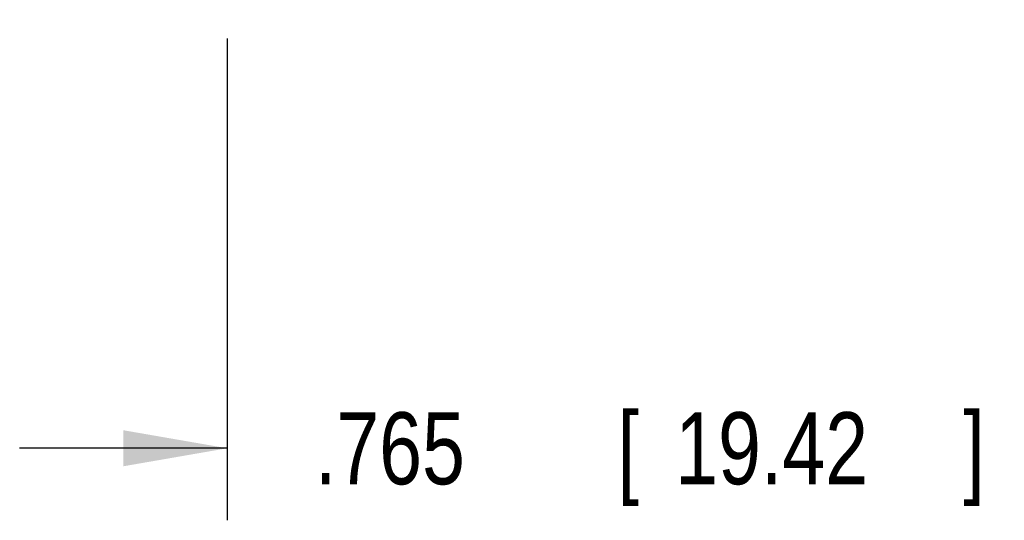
# Model space of a CAD drawing. Header units: inches. Extents: x 0 to 34, y 0 to 22.
# Tile 22 of 41: x 22.169 to 23.877, y 5.979 to 6.847. Entities that reach past the tile are written whole.
import ezdxf

# ---------------------------------------------------------------- set-up
doc = ezdxf.new("R2010")
doc.units = ezdxf.units.IN
doc.header["$LTSCALE"] = 1.87
doc.header["$MEASUREMENT"] = 0
doc.layers.get('0').update_dxf_attribs({"linetype": 'CONTINUOUS'})
doc.layers.add('DIMENSIONS', color=7, linetype='CONTINUOUS')
doc.styles.get("Standard").update_dxf_attribs({"font": 'txt', "width": 0.8})
doc.dimstyles.new('DIMSTYLE_2', dxfattribs={"dimtxt": 0.125, "dimasz": 0.18, "dimexe": 0.18, "dimexo": 0.0625, "dimgap": 0.09, "dimtad": 0, "dimtih": 1, "dimtoh": 1, "dimdec": 3, "dimlfac": 0.5, "dimzin": 4, "dimdsep": 46, "dimtxsty": 'STANDARD', "dimblk": '_FILLED', "dimblk1": '_FILLED', "dimblk2": '_FILLED', "dimcen": 0.09, "dimadec": 0, "dimazin": 0, "dimtp": 0.001, "dimtm": 0.001, "dimtfac": 1, "dimtdec": 3, "dimtofl": 0, "dimtmove": 0, "dimatfit": 3, "dimldrblk": '_FILLED', "dimfxl": 1, "dimtolj": 1, "dimtzin": 4, "dimarcsym": 0})

# ---------------------------------------------------------------- blocks, each defined once
blk = doc.blocks.new('_FILLED')
at = {"color": 0, "linetype": 'BYBLOCK'}
blk.add_solid([(0, 0), (-1, 0.1736), (-1, -0.1736)], dxfattribs=at)
blk = doc.blocks.new('*D5')
at = {"layer": 'DIMENSIONS', "color": 2, "linetype": 'CONTINUOUS'}
for p, q in [((24.0578, 6.8474), (24.0578, 5.9789)), ((22.5287, 6.815), (22.5287, 5.9789)), ((22.5287, 6.1039), (22.1687, 6.1039)), ((24.0578, 6.1039), (24.4178, 6.1039))]:
    blk.add_line(p, q, dxfattribs=at)
at = {"layer": 'DIMENSIONS', "color": 2, "linetype": 'CONTINUOUS', "xscale": 0.18, "yscale": 0.18, "zscale": 0.18}
blk.add_blockref('_FILLED', (22.5287, 6.1039), dxfattribs=at)
at = {"layer": 'DIMENSIONS', "color": 2, "linetype": 'CONTINUOUS', "xscale": 0.18, "yscale": 0.18, "zscale": 0.18, "rotation": 180}
blk.add_blockref('_FILLED', (24.0578, 6.1039), dxfattribs=at)
at = {"layer": 'DIMENSIONS', "color": 2, "linetype": 'CONTINUOUS', "width": 0.8}
for s, p in [('.765', (22.6808, 6.0414)), ('[', (23.2058, 6.0414)), ('19.42', (23.3058, 6.0414)), (']', (23.8058, 6.0414))]:
    blk.add_text(s, height=0.125, dxfattribs=at).set_placement(p)

msp = doc.modelspace()

# ---------------------------------------------------------------- dimensions: what is measured, and where the dimension line sits
at = {"layer": 'DIMENSIONS', "color": 2, "linetype": 'CONTINUOUS'}
dim = msp.add_linear_dim(base=(22.5287, 6.1039), p1=(24.0578, 6.8474), p2=(22.5287, 6.815), angle=180, dimstyle='DIMSTYLE_2', dxfattribs=at)
dim.commit()
dim.dimension.update_dxf_attribs({"geometry": '*D5', "text_midpoint": (23.2933, 6.1039), "dimtype": 160})

doc.saveas('drawing.dxf')
